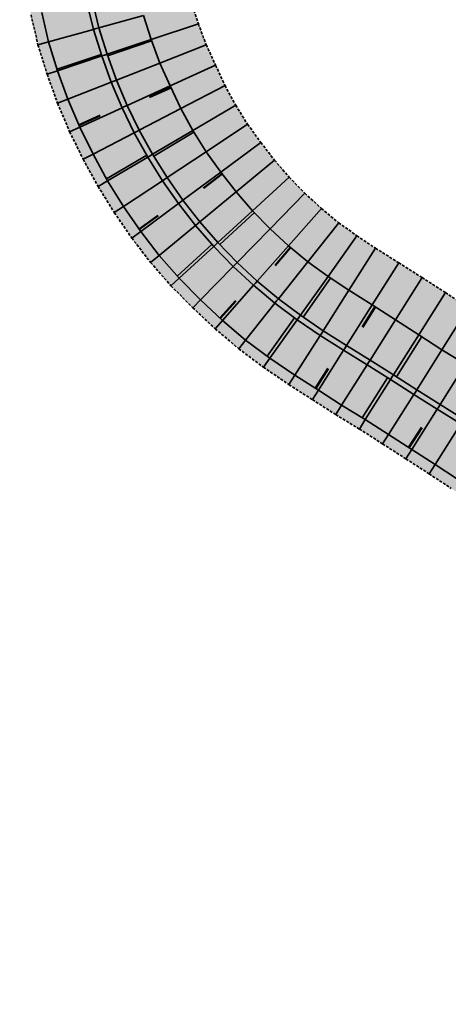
# Model space of a CAD drawing. Header units: metres. Extents: x 203098 to 221755, y 395694 to 403071.
# Tile 68 of 72: x 204405 to 204444, y 396292 to 396381. Entities that reach past the tile are written whole.
import ezdxf

# ---------------------------------------------------------------- set-up
doc = ezdxf.new("R2010")
doc.units = ezdxf.units.M
doc.linetypes.add('DASHED2', pattern=[0.375, 0.25, -0.125])
doc.layers.add('C3D-CORRIDOR', color=7, linetype='Continuous')
for name, color, linetype, lineweight in [('N-WA-GW-WATERBODEM-G', 122, 'Continuous', 35), ('N-WA-GW-WATERGANG_BODEM-G', 90, 'Continuous', 35), ('N-WA-GW-WATERGANG_INSTEEK-G', 90, 'Continuous', 35), ('N-WA-KG-ONDERHOUDGRENS_WATERSCHAP-G', 170, 'DASHED2', 35), ('N-WA-VH-VERHARDING_GRASBETONSTEEN-G', 102, 'Continuous', 35), ('N-WA-VH-VERHARDING_GRASBETONSTEEN-V', 75, 'Continuous', 18)]:
    doc.layers.add(name, color=color, linetype=linetype, lineweight=lineweight)
doc.layers.add('N-WA-GW-WATERBODEM-V', color=7, linetype='Continuous', lineweight=35, true_color=0x00cc99)

msp = doc.modelspace()

# ---------------------------------------------------------------- hatches: boundary and pattern name
at = {"layer": 'N-WA-GW-WATERBODEM-V', "linetype": 'Continuous', "lineweight": 35, "true_color": 0x00cc99}
for points in [[(204418.577, 396431.605), (204417.947, 396429.186), (204417.316, 396426.767), (204416.686, 396424.348), (204416.056, 396421.928), (204415.425, 396419.509), (204414.795, 396417.09), (204414.165, 396414.671), (204413.534, 396412.251), (204412.904, 396409.832), (204412.273, 396407.413), (204411.643, 396404.994), (204411.071, 396402.547), (204410.629, 396400.074), (204410.316, 396397.58), (204410.136, 396395.074), (204410.087, 396392.561), (204410.17, 396390.05), (204410.385, 396387.546), (204410.732, 396385.058), (204411.208, 396382.59), (204411.814, 396380.151), (204412.547, 396377.748), (204413.405, 396375.386), (204414.386, 396373.073), (204415.487, 396370.814), (204416.705, 396368.616), (204418.037, 396366.485), (204419.48, 396364.428), (204421.028, 396362.448), (204422.678, 396360.553), (204424.425, 396358.747), (204426.265, 396357.036), (204428.192, 396355.423), (204430.202, 396353.914), (204432.287, 396352.513), (204434.403, 396351.179), (204436.518, 396349.846), (204438.632, 396348.513), (204440.747, 396347.179), (204442.862, 396345.846), (204444.977, 396344.513), (204447.076, 396343.164), (204449.143, 396341.769), (204451.178, 396340.326), (204453.179, 396338.837), (204455.145, 396337.302), (204457.075, 396335.723), (204458.968, 396334.099), (204460.823, 396332.432), (204462.64, 396330.722), (204464.416, 396328.972), (204466.152, 396327.18), (204467.846, 396325.35), (204469.497, 396323.48), (204471.105, 396321.574), (204472.668, 396319.63), (204474.187, 396317.651), (204475.659, 396315.638), (204477.084, 396313.591), (204478.462, 396311.512), (204479.792, 396309.402), (204481.073, 396307.262), (204482.304, 396305.093), (204483.484, 396302.896), (204484.614, 396300.672), (204485.692, 396298.423), (204486.719, 396296.15), (204487.692, 396293.853), (204488.612, 396291.535), (204489.479, 396289.196), (204490.292, 396286.838), (204491.05, 396284.462), (204491.753, 396282.069), (204492.4, 396279.66), (204492.992, 396277.237), (204493.532, 396274.8), (204494.052, 396272.356), (204494.563, 396269.91), (204495.065, 396267.462), (204492.253, 396266.891), (204491.563, 396269.289), (204490.789, 396271.668), (204489.886, 396274.016), (204488.952, 396276.299), (204488.061, 396278.547), (204487.363, 396280.834), (204486.622, 396283.106), (204485.909, 396285.384), (204487.028, 396288.32), (204485.889, 396290.49), (204484.677, 396292.616), (204483.564, 396294.769), (204482.432, 396296.906), (204481.275, 396299.024), (204480.073, 396301.113), (204478.822, 396303.169), (204477.616, 396305.247), (204476.359, 396307.294), (204474.979, 396309.261), (204473.581, 396311.211), (204472.142, 396313.128), (204470.72, 396315.055), (204469.248, 396316.943), (204467.786, 396318.84), (204466.212, 396320.645), (204464.623, 396322.436), (204462.972, 396324.169), (204461.333, 396325.914), (204459.613, 396327.579), (204457.874, 396329.224), (204456.093, 396330.823), (204454.276, 396332.382), (204452.409, 396333.88), (204450.51, 396335.337), (204448.603, 396336.781), (204446.664, 396338.186), (204444.676, 396339.519), (204442.663, 396340.843), (204440.566, 396342.204), (204438.46, 396343.551), (204436.354, 396344.899), (204434.219, 396346.199), (204432.115, 396347.551), (204429.999, 396348.906), (204427.734, 396350.443), (204425.545, 396352.085), (204423.458, 396353.854), (204421.462, 396355.725), (204419.535, 396357.668), (204417.732, 396359.728), (204416.064, 396361.898), (204414.516, 396364.153), (204413.074, 396366.477), (204411.761, 396368.875), (204410.552, 396371.327), (204409.486, 396373.845), (204408.561, 396376.417), (204407.749, 396379.028), (204407.133, 396381.691), (204406.616, 396384.374), (204406.344, 396387.092), (204406.173, 396389.812), (204406.132, 396392.534), (204406.236, 396395.252), (204406.451, 396397.961), (204406.756, 396400.662), (204407.263, 396403.332), (204407.854, 396405.981), (204408.487, 396408.4), (204409.087, 396410.827), (204409.738, 396413.241), (204410.349, 396415.665), (204410.962, 396418.088), (204411.653, 396420.492), (204412.25, 396422.92), (204412.853, 396425.346), (204413.689, 396427.712), (204414.91, 396429.977), (204415.637, 396432.371), (204418.577, 396431.605)], [(204418.819, 396431.542), (204418.189, 396429.123), (204417.558, 396426.704), (204416.928, 396424.285), (204416.298, 396421.865), (204415.667, 396419.446), (204415.037, 396417.027), (204414.406, 396414.608), (204413.776, 396412.188), (204413.146, 396409.769), (204412.515, 396407.35), (204411.885, 396404.931), (204411.316, 396402.497), (204410.876, 396400.036), (204410.565, 396397.556), (204410.386, 396395.062), (204410.337, 396392.563), (204410.42, 396390.065), (204410.634, 396387.574), (204410.978, 396385.098), (204411.453, 396382.644), (204412.055, 396380.218), (204412.784, 396377.827), (204413.638, 396375.478), (204414.613, 396373.176), (204415.709, 396370.929), (204416.921, 396368.743), (204418.246, 396366.623), (204419.681, 396364.576), (204421.221, 396362.608), (204422.862, 396360.722), (204424.6, 396358.926), (204426.431, 396357.223), (204428.348, 396355.619), (204430.347, 396354.118), (204432.421, 396352.724), (204434.536, 396351.391), (204436.651, 396350.057), (204438.766, 396348.724), (204440.881, 396347.391), (204442.995, 396346.058), (204445.11, 396344.724), (204447.214, 396343.373), (204449.286, 396341.975), (204451.325, 396340.529), (204453.33, 396339.036), (204455.301, 396337.498), (204457.236, 396335.914), (204459.133, 396334.287), (204460.993, 396332.616), (204462.813, 396330.902), (204464.594, 396329.148), (204466.334, 396327.352), (204468.031, 396325.517), (204469.686, 396323.644), (204471.298, 396321.733), (204472.865, 396319.785), (204474.387, 396317.801), (204475.862, 396315.783), (204477.291, 396313.732), (204478.672, 396311.648), (204480.005, 396309.533), (204481.289, 396307.388), (204482.523, 396305.214), (204483.706, 396303.011), (204484.838, 396300.783), (204485.919, 396298.528), (204486.948, 396296.25), (204487.923, 396293.948), (204488.846, 396291.625), (204489.714, 396289.28), (204490.529, 396286.917), (204491.289, 396284.535), (204491.993, 396282.137), (204492.642, 396279.722), (204493.236, 396277.294), (204493.776, 396274.853), (204494.297, 396272.408), (204494.808, 396269.961), (204495.31, 396267.512), (204495.065, 396267.462), (204494.563, 396269.91), (204494.052, 396272.356), (204493.532, 396274.8), (204492.992, 396277.237), (204492.4, 396279.66), (204491.753, 396282.069), (204491.05, 396284.462), (204490.292, 396286.838), (204489.479, 396289.196), (204488.612, 396291.535), (204487.692, 396293.853), (204486.719, 396296.15), (204485.692, 396298.423), (204484.614, 396300.672), (204483.484, 396302.896), (204482.304, 396305.093), (204481.073, 396307.262), (204479.792, 396309.402), (204478.462, 396311.512), (204477.084, 396313.591), (204475.659, 396315.638), (204474.187, 396317.651), (204472.668, 396319.63), (204471.105, 396321.574), (204469.497, 396323.48), (204467.846, 396325.35), (204466.152, 396327.18), (204464.416, 396328.972), (204462.64, 396330.722), (204460.823, 396332.432), (204458.968, 396334.099), (204457.075, 396335.723), (204455.145, 396337.302), (204453.179, 396338.837), (204451.178, 396340.326), (204449.143, 396341.769), (204447.076, 396343.164), (204444.977, 396344.513), (204442.862, 396345.846), (204440.747, 396347.179), (204438.632, 396348.513), (204436.518, 396349.846), (204434.403, 396351.179), (204432.287, 396352.513), (204430.202, 396353.914), (204428.192, 396355.423), (204426.265, 396357.036), (204424.425, 396358.747), (204422.678, 396360.553), (204421.028, 396362.448), (204419.48, 396364.428), (204418.037, 396366.485), (204416.705, 396368.616), (204415.487, 396370.814), (204414.386, 396373.073), (204413.405, 396375.386), (204412.547, 396377.748), (204411.814, 396380.151), (204411.208, 396382.59), (204410.732, 396385.058), (204410.385, 396387.546), (204410.17, 396390.05), (204410.087, 396392.561), (204410.136, 396395.074), (204410.316, 396397.58), (204410.629, 396400.074), (204411.071, 396402.547), (204411.643, 396404.994), (204412.273, 396407.413), (204412.904, 396409.832), (204413.534, 396412.251), (204414.165, 396414.671), (204414.795, 396417.09), (204415.425, 396419.509), (204416.056, 396421.928), (204416.686, 396424.348), (204417.316, 396426.767), (204417.947, 396429.186), (204418.577, 396431.605), (204418.819, 396431.542)], [(204419.061, 396431.479), (204418.431, 396429.06), (204417.8, 396426.641), (204417.17, 396424.222), (204416.539, 396421.802), (204415.909, 396419.383), (204415.279, 396416.964), (204414.648, 396414.545), (204414.018, 396412.125), (204413.388, 396409.706), (204412.757, 396407.287), (204412.127, 396404.868), (204411.561, 396402.446), (204411.123, 396399.998), (204410.814, 396397.531), (204410.635, 396395.051), (204410.587, 396392.565), (204410.669, 396390.08), (204410.882, 396387.602), (204411.225, 396385.139), (204411.697, 396382.698), (204412.296, 396380.285), (204413.021, 396377.906), (204413.87, 396375.569), (204414.841, 396373.28), (204415.931, 396371.045), (204417.136, 396368.87), (204418.454, 396366.761), (204419.881, 396364.725), (204421.413, 396362.767), (204423.046, 396360.891), (204424.775, 396359.104), (204426.596, 396357.411), (204428.503, 396355.815), (204430.491, 396354.322), (204432.555, 396352.935), (204434.669, 396351.602), (204436.784, 396350.269), (204438.899, 396348.936), (204441.014, 396347.602), (204443.129, 396346.269), (204445.244, 396344.936), (204447.351, 396343.582), (204449.428, 396342.18), (204451.472, 396340.731), (204453.482, 396339.235), (204455.457, 396337.693), (204457.396, 396336.106), (204459.298, 396334.474), (204461.162, 396332.8), (204462.987, 396331.082), (204464.771, 396329.324), (204466.515, 396327.524), (204468.217, 396325.685), (204469.876, 396323.807), (204471.491, 396321.892), (204473.062, 396319.939), (204474.587, 396317.951), (204476.066, 396315.929), (204477.498, 396313.872), (204478.882, 396311.784), (204480.218, 396309.664), (204481.505, 396307.514), (204482.741, 396305.334), (204483.928, 396303.127), (204485.063, 396300.893), (204486.146, 396298.634), (204487.177, 396296.35), (204488.155, 396294.043), (204489.079, 396291.714), (204489.95, 396289.365), (204490.766, 396286.996), (204491.528, 396284.608), (204492.234, 396282.204), (204492.885, 396279.785), (204493.479, 396277.35), (204494.02, 396274.906), (204494.541, 396272.459), (204495.053, 396270.011), (204495.555, 396267.561), (204495.31, 396267.512), (204494.808, 396269.961), (204494.297, 396272.408), (204493.776, 396274.853), (204493.236, 396277.294), (204492.642, 396279.722), (204491.993, 396282.137), (204491.289, 396284.535), (204490.529, 396286.917), (204489.714, 396289.28), (204488.846, 396291.625), (204487.923, 396293.948), (204486.948, 396296.25), (204485.919, 396298.528), (204484.838, 396300.783), (204483.706, 396303.011), (204482.523, 396305.214), (204481.289, 396307.388), (204480.005, 396309.533), (204478.672, 396311.648), (204477.291, 396313.732), (204475.862, 396315.783), (204474.387, 396317.801), (204472.865, 396319.785), (204471.298, 396321.733), (204469.686, 396323.644), (204468.031, 396325.517), (204466.334, 396327.352), (204464.594, 396329.148), (204462.813, 396330.902), (204460.993, 396332.616), (204459.133, 396334.287), (204457.236, 396335.914), (204455.301, 396337.498), (204453.33, 396339.036), (204451.325, 396340.529), (204449.286, 396341.975), (204447.214, 396343.373), (204445.11, 396344.724), (204442.995, 396346.058), (204440.881, 396347.391), (204438.766, 396348.724), (204436.651, 396350.057), (204434.536, 396351.391), (204432.421, 396352.724), (204430.347, 396354.118), (204428.348, 396355.619), (204426.431, 396357.223), (204424.6, 396358.926), (204422.862, 396360.722), (204421.221, 396362.608), (204419.681, 396364.576), (204418.246, 396366.623), (204416.921, 396368.743), (204415.709, 396370.929), (204414.613, 396373.176), (204413.638, 396375.478), (204412.784, 396377.827), (204412.055, 396380.218), (204411.453, 396382.644), (204410.978, 396385.098), (204410.634, 396387.574), (204410.42, 396390.065), (204410.337, 396392.563), (204410.386, 396395.062), (204410.565, 396397.556), (204410.876, 396400.036), (204411.316, 396402.497), (204411.885, 396404.931), (204412.515, 396407.35), (204413.146, 396409.769), (204413.776, 396412.188), (204414.406, 396414.608), (204415.037, 396417.027), (204415.667, 396419.446), (204416.298, 396421.865), (204416.928, 396424.285), (204417.558, 396426.704), (204418.189, 396429.123), (204418.819, 396431.542), (204419.061, 396431.479)], [(204422.751, 396430.518), (204422.16, 396428.088), (204421.561, 396425.661), (204420.969, 396423.232), (204420.35, 396420.809), (204419.696, 396418.396), (204419.083, 396415.973), (204418.476, 396413.547), (204417.778, 396411.146), (204417.155, 396408.724), (204416.565, 396406.295), (204415.93, 396403.877), (204415.386, 396401.657), (204415.031, 396399.405), (204414.758, 396397.142), (204414.57, 396394.871), (204414.563, 396392.592), (204414.673, 396390.318), (204414.879, 396388.052), (204415.238, 396385.806), (204415.718, 396383.585), (204416.305, 396381.393), (204417.005, 396379.236), (204417.794, 396377.113), (204418.737, 396375.054), (204419.691, 396373.002), (204420.77, 396371.011), (204421.973, 396369.092), (204423.301, 396367.258), (204424.687, 396365.469), (204426.166, 396363.755), (204427.75, 396362.138), (204429.415, 396360.605), (204431.157, 396359.161), (204432.99, 396357.838), (204434.869, 396356.582), (204436.977, 396355.262), (204439.089, 396353.925), (204441.191, 396352.571), (204443.288, 396351.209), (204445.423, 396349.909), (204447.564, 396348.616), (204449.723, 396347.184), (204451.877, 396345.72), (204454.01, 396344.224), (204456.12, 396342.696), (204458.18, 396341.099), (204460.209, 396339.463), (204462.183, 396337.76), (204464.131, 396336.029), (204466.034, 396334.247), (204467.883, 396332.409), (204469.705, 396330.545), (204471.484, 396328.639), (204473.2, 396326.676), (204474.893, 396324.694), (204476.521, 396322.657), (204478.132, 396320.607), (204479.67, 396318.501), (204481.132, 396316.342), (204482.554, 396314.157), (204483.824, 396311.879), (204485.048, 396309.579), (204486.264, 396307.28), (204487.625, 396305.06), (204488.694, 396302.686), (204489.782, 396300.326), (204490.786, 396297.93), (204491.636, 396295.472), (204492.337, 396292.964), (204492.899, 396290.419), (204495.482, 396288.56), (204496.15, 396286.024), (204496.88, 396283.511), (204497.535, 396280.978), (204498.096, 396278.422), (204498.353, 396275.837), (204498.35, 396273.263), (204498.598, 396270.745), (204498.783, 396268.216), (204495.555, 396267.561), (204495.053, 396270.011), (204494.541, 396272.459), (204494.02, 396274.906), (204493.479, 396277.35), (204492.885, 396279.785), (204492.234, 396282.204), (204491.528, 396284.608), (204490.766, 396286.996), (204489.95, 396289.365), (204489.079, 396291.714), (204488.155, 396294.043), (204487.177, 396296.35), (204486.146, 396298.634), (204485.063, 396300.893), (204483.928, 396303.127), (204482.741, 396305.334), (204481.505, 396307.514), (204480.218, 396309.664), (204478.882, 396311.784), (204477.498, 396313.872), (204476.066, 396315.929), (204474.587, 396317.951), (204473.062, 396319.939), (204471.491, 396321.892), (204469.876, 396323.807), (204468.217, 396325.685), (204466.515, 396327.524), (204464.771, 396329.324), (204462.987, 396331.082), (204461.162, 396332.8), (204459.298, 396334.474), (204457.396, 396336.106), (204455.457, 396337.693), (204453.482, 396339.235), (204451.472, 396340.731), (204449.428, 396342.18), (204447.351, 396343.582), (204445.244, 396344.936), (204443.129, 396346.269), (204441.014, 396347.602), (204438.899, 396348.936), (204436.784, 396350.269), (204434.669, 396351.602), (204432.555, 396352.935), (204430.491, 396354.322), (204428.503, 396355.815), (204426.596, 396357.411), (204424.775, 396359.104), (204423.046, 396360.891), (204421.413, 396362.767), (204419.881, 396364.725), (204418.454, 396366.761), (204417.136, 396368.87), (204415.931, 396371.045), (204414.841, 396373.28), (204413.87, 396375.569), (204413.021, 396377.906), (204412.296, 396380.285), (204411.697, 396382.698), (204411.225, 396385.139), (204410.882, 396387.602), (204410.669, 396390.08), (204410.587, 396392.565), (204410.635, 396395.051), (204410.814, 396397.531), (204411.123, 396399.998), (204411.561, 396402.446), (204412.127, 396404.868), (204412.757, 396407.287), (204413.388, 396409.706), (204414.018, 396412.125), (204414.648, 396414.545), (204415.279, 396416.964), (204415.909, 396419.383), (204416.539, 396421.802), (204417.17, 396424.222), (204417.8, 396426.641), (204418.431, 396429.06), (204419.061, 396431.479), (204422.751, 396430.518)]]:
    msp.add_hatch(color=122, dxfattribs=at).paths.add_polyline_path(points, flags=0)
at = {"layer": 'N-WA-VH-VERHARDING_GRASBETONSTEEN-V', "linetype": 'Continuous', "lineweight": 18}
msp.add_hatch(color=75, dxfattribs=at).paths.add_polyline_path([(204415.637, 396432.371), (204414.91, 396429.977), (204413.689, 396427.712), (204412.853, 396425.346), (204412.25, 396422.92), (204411.653, 396420.492), (204410.962, 396418.088), (204410.349, 396415.665), (204409.738, 396413.241), (204409.087, 396410.827), (204408.487, 396408.4), (204407.854, 396405.981), (204407.263, 396403.332), (204406.756, 396400.662), (204406.451, 396397.961), (204406.236, 396395.252), (204406.132, 396392.534), (204406.173, 396389.812), (204406.344, 396387.092), (204406.616, 396384.374), (204407.133, 396381.691), (204407.749, 396379.028), (204408.561, 396376.417), (204409.486, 396373.845), (204410.552, 396371.327), (204411.761, 396368.875), (204413.074, 396366.477), (204414.516, 396364.153), (204416.064, 396361.898), (204417.732, 396359.728), (204419.535, 396357.668), (204421.462, 396355.725), (204423.458, 396353.854), (204425.545, 396352.085), (204427.734, 396350.443), (204429.999, 396348.906), (204432.115, 396347.551), (204434.219, 396346.199), (204436.354, 396344.899), (204438.46, 396343.551), (204440.566, 396342.204), (204442.663, 396340.843), (204444.676, 396339.519), (204446.664, 396338.186), (204448.603, 396336.781), (204450.51, 396335.337), (204452.409, 396333.88), (204454.276, 396332.382), (204456.093, 396330.823), (204457.874, 396329.224), (204459.613, 396327.579), (204461.333, 396325.914), (204462.972, 396324.169), (204464.623, 396322.436), (204466.212, 396320.645), (204467.786, 396318.84), (204469.248, 396316.943), (204470.72, 396315.055), (204472.142, 396313.128), (204473.581, 396311.211), (204474.979, 396309.261), (204476.359, 396307.294), (204477.616, 396305.247), (204478.822, 396303.169), (204480.073, 396301.113), (204481.275, 396299.024), (204482.432, 396296.906), (204483.564, 396294.769), (204484.677, 396292.616), (204485.889, 396290.49), (204487.028, 396288.32), (204485.909, 396285.384), (204486.622, 396283.106), (204485.666, 396282.813), (204484.96, 396285.07), (204486.086, 396287.983), (204484.955, 396290.132), (204483.752, 396292.236), (204482.648, 396294.368), (204481.525, 396296.484), (204480.378, 396298.581), (204479.186, 396300.649), (204477.946, 396302.686), (204476.752, 396304.744), (204475.507, 396306.771), (204474.139, 396308.718), (204472.754, 396310.649), (204471.328, 396312.547), (204469.92, 396314.455), (204468.462, 396316.325), (204467.014, 396318.204), (204465.455, 396319.992), (204463.882, 396321.765), (204462.246, 396323.482), (204460.623, 396325.21), (204458.919, 396326.859), (204457.197, 396328.488), (204455.433, 396330.072), (204453.634, 396331.616), (204451.784, 396333.098), (204449.904, 396334.541), (204448.015, 396335.972), (204446.095, 396337.364), (204444.126, 396338.684), (204442.13, 396339.997), (204440.032, 396341.358), (204437.927, 396342.705), (204435.821, 396344.053), (204433.685, 396345.353), (204431.582, 396346.705), (204429.463, 396348.061), (204427.155, 396349.628), (204424.924, 396351.301), (204422.796, 396353.105), (204420.762, 396355.011), (204418.799, 396356.992), (204416.961, 396359.091), (204415.261, 396361.302), (204413.683, 396363.601), (204412.213, 396365.969), (204410.874, 396368.413), (204409.642, 396370.912), (204408.556, 396373.479), (204407.612, 396376.1), (204406.785, 396378.761), (204406.157, 396381.476), (204405.63, 396384.21), (204405.35, 396386.98), (204405.174, 396389.753), (204405.132, 396392.527), (204405.237, 396395.298), (204405.456, 396398.059), (204405.768, 396400.812), (204406.284, 396403.534), (204406.887, 396406.233), (204407.519, 396408.652), (204408.12, 396411.079), (204408.77, 396413.493), (204409.381, 396415.917), (204409.995, 396418.341), (204410.686, 396420.744), (204411.282, 396423.172), (204411.885, 396425.599), (204412.722, 396427.964), (204413.943, 396430.229), (204414.669, 396432.624)])
msp.add_hatch(color=75, dxfattribs=at).paths.add_polyline_path([(204427.105, 396429.383), (204426.515, 396426.953), (204425.915, 396424.526), (204425.323, 396422.097), (204424.705, 396419.675), (204424.051, 396417.262), (204423.438, 396414.838), (204422.831, 396412.413), (204422.133, 396410.011), (204421.51, 396407.59), (204420.919, 396405.16), (204420.284, 396402.742), (204419.793, 396400.749), (204419.479, 396398.729), (204419.237, 396396.701), (204419.065, 396394.666), (204419.063, 396392.623), (204419.165, 396390.585), (204419.351, 396388.555), (204419.677, 396386.543), (204420.113, 396384.554), (204420.642, 396382.591), (204421.273, 396380.661), (204421.982, 396378.76), (204422.833, 396376.919), (204423.683, 396375.08), (204424.647, 396373.296), (204425.725, 396371.577), (204426.917, 396369.937), (204428.157, 396368.334), (204429.481, 396366.798), (204430.9, 396365.351), (204432.392, 396363.979), (204433.953, 396362.687), (204435.597, 396361.506), (204437.28, 396360.382), (204439.377, 396359.069), (204441.489, 396357.732), (204443.591, 396356.377), (204445.688, 396355.016), (204447.823, 396353.716), (204449.964, 396352.423), (204452.197, 396350.943), (204454.438, 396349.421), (204456.655, 396347.865), (204458.848, 396346.274), (204460.99, 396344.614), (204463.099, 396342.912), (204465.151, 396341.142), (204467.177, 396339.341), (204469.156, 396337.488), (204471.078, 396335.577), (204472.972, 396333.639), (204474.822, 396331.657), (204476.607, 396329.617), (204478.367, 396327.555), (204480.059, 396325.437), (204481.733, 396323.305), (204483.333, 396321.115), (204484.854, 396318.871), (204486.333, 396316.6), (204487.659, 396314.234), (204488.936, 396311.845), (204490.203, 396309.456), (204491.613, 396307.144), (204492.729, 396304.678), (204493.862, 396302.225), (204494.909, 396299.734), (204495.799, 396297.18), (204496.538, 396294.576), (204497.136, 396291.934), (204499.754, 396289.977), (204500.452, 396287.342), (204501.212, 396284.73), (204501.894, 396282.096), (204502.479, 396279.44), (204502.752, 396276.783), (204502.753, 396274.192), (204503.004, 396271.657), (204503.193, 396269.111), (204498.783, 396268.216), (204498.598, 396270.745), (204498.35, 396273.263), (204498.353, 396275.837), (204498.096, 396278.422), (204497.535, 396280.978), (204496.88, 396283.511), (204496.15, 396286.024), (204495.482, 396288.56), (204492.899, 396290.419), (204492.337, 396292.964), (204491.636, 396295.472), (204490.786, 396297.93), (204489.782, 396300.326), (204488.694, 396302.686), (204487.625, 396305.06), (204486.264, 396307.28), (204485.048, 396309.579), (204483.824, 396311.879), (204482.554, 396314.157), (204481.132, 396316.342), (204479.67, 396318.501), (204478.132, 396320.607), (204476.521, 396322.657), (204474.893, 396324.694), (204473.2, 396326.676), (204471.484, 396328.639), (204469.705, 396330.545), (204467.883, 396332.409), (204466.034, 396334.247), (204464.131, 396336.029), (204462.183, 396337.76), (204460.209, 396339.463), (204458.18, 396341.099), (204456.12, 396342.696), (204454.01, 396344.224), (204451.877, 396345.72), (204449.723, 396347.184), (204447.564, 396348.616), (204445.423, 396349.909), (204443.288, 396351.209), (204441.191, 396352.571), (204439.089, 396353.925), (204436.977, 396355.262), (204434.869, 396356.582), (204432.99, 396357.838), (204431.157, 396359.161), (204429.415, 396360.605), (204427.75, 396362.138), (204426.166, 396363.755), (204424.687, 396365.469), (204423.301, 396367.258), (204421.973, 396369.092), (204420.77, 396371.011), (204419.691, 396373.002), (204418.737, 396375.054), (204417.794, 396377.113), (204417.005, 396379.236), (204416.305, 396381.393), (204415.718, 396383.585), (204415.238, 396385.806), (204414.879, 396388.052), (204414.673, 396390.318), (204414.563, 396392.592), (204414.57, 396394.871), (204414.758, 396397.142), (204415.031, 396399.405), (204415.386, 396401.657), (204415.93, 396403.877), (204416.565, 396406.295), (204417.155, 396408.724), (204417.778, 396411.146), (204418.476, 396413.547), (204419.083, 396415.973), (204419.696, 396418.396), (204420.35, 396420.809), (204420.969, 396423.232), (204421.561, 396425.661), (204422.16, 396428.088), (204422.751, 396430.518), (204427.105, 396429.383)], flags=0)

# ---------------------------------------------------------------- linework, layer by layer
at = {"layer": 'C3D-CORRIDOR', "color": 7, "linetype": 'Continuous', "lineweight": 35}
for p, q in [((204417.051, 396379.11, 16.271), (204413.071, 396377.768, 13.471)), ((204408.515, 396376.564, 16.274), (204412.506, 396377.883, 13.472)), ((204420.868, 396370.856, 16.261), (204417.243, 396368.699, 13.449)), ((204412.974, 396366.66, 16.258), (204416.612, 396368.784, 13.449)), ((204426.328, 396363.589, 16.25), (204423.224, 396360.708, 13.426)), ((204419.36, 396357.868, 16.272), (204422.518, 396360.737, 13.427)), ((204433.224, 396357.682, 16.28), (204430.747, 396354.15, 13.404)), ((204427.477, 396350.636, 16.244), (204429.966, 396354.092, 13.405)), ((204441.461, 396352.395, 16.243), (204439.172, 396348.763, 13.381)), ((204436.09, 396345.059, 16.234), (204438.371, 396348.677, 13.383))]:
    msp.add_line(p, q, dxfattribs=at)
at = {"layer": 'C3D-CORRIDOR', "color": 7, "linetype": 'Continuous', "lineweight": 50}
for p, q in [((204418.804, 396374.911, 16.312), (204416.861, 396374.017, 14.886)), ((204410.482, 396371.494, 16.269), (204412.401, 396372.36, 14.865)), ((204423.428, 396367.094, 16.274), (204421.725, 396365.82, 14.856)), ((204415.93, 396362.094, 16.27), (204417.642, 396363.35, 14.854)), ((204429.612, 396360.441, 16.256), (204428.212, 396358.836, 14.835)), ((204423.244, 396354.055, 16.244), (204424.656, 396355.637, 14.83)), ((204437.249, 396355.089, 16.276), (204436.096, 396353.26, 14.834)), ((204431.855, 396347.717, 16.252), (204432.998, 396349.53, 14.823)), ((204440.306, 396342.37, 16.241), (204441.453, 396344.19, 14.806))]:
    msp.add_line(p, q, dxfattribs=at)
at = {"layer": 'N-WA-GW-WATERBODEM-G', "color": 122, "linetype": 'Continuous', "lineweight": 35}
for p, q in [((204412.296, 396380.285, 13.477), (204416.305, 396381.393, 16.25)), ((204412.055, 396380.218, 13.477), (204411.814, 396380.151, 13.477)), ((204412.055, 396380.218, 13.477), (204412.296, 396380.285, 13.477)), ((204411.814, 396380.151, 13.477), (204407.749, 396379.028, 16.289)), ((204413.021, 396377.906, 13.471), (204417.005, 396379.236, 16.271)), ((204412.547, 396377.748, 13.471), (204408.561, 396376.417, 16.273)), ((204412.784, 396377.827, 13.471), (204412.547, 396377.748, 13.471)), ((204412.784, 396377.827, 13.471), (204413.021, 396377.906, 13.471)), ((204413.87, 396375.569, 13.466), (204417.794, 396377.113, 16.277)), ((204413.405, 396375.386, 13.466), (204409.486, 396373.845, 16.273)), ((204413.638, 396375.478, 13.466), (204413.405, 396375.386, 13.466)), ((204413.638, 396375.478, 13.466), (204413.87, 396375.569, 13.466)), ((204414.841, 396373.28, 13.46), (204418.737, 396375.054, 16.314)), ((204414.613, 396373.176, 13.46), (204414.386, 396373.073, 13.46)), ((204414.613, 396373.176, 13.46), (204414.841, 396373.28, 13.46)), ((204414.386, 396373.073, 13.46), (204410.552, 396371.327, 16.268)), ((204415.931, 396371.045, 13.455), (204419.691, 396373.002, 16.281)), ((204415.487, 396370.814, 13.455), (204411.761, 396368.875, 16.255)), ((204415.709, 396370.929, 13.455), (204415.487, 396370.814, 13.455)), ((204415.709, 396370.929, 13.455), (204415.931, 396371.045, 13.455)), ((204417.136, 396368.87, 13.449), (204420.77, 396371.011, 16.261)), ((204416.921, 396368.743, 13.449), (204416.705, 396368.616, 13.449)), ((204416.921, 396368.743, 13.449), (204417.136, 396368.87, 13.449)), ((204418.454, 396366.761, 13.443), (204421.973, 396369.092, 16.257)), ((204416.705, 396368.616, 13.449), (204413.074, 396366.477, 16.259)), ((204419.881, 396364.725, 13.438), (204423.301, 396367.258, 16.275)), ((204418.037, 396366.485, 13.443), (204414.516, 396364.153, 16.259)), ((204418.246, 396366.623, 13.443), (204418.037, 396366.485, 13.443)), ((204418.246, 396366.623, 13.443), (204418.454, 396366.761, 13.443)), ((204421.413, 396362.767, 13.432), (204424.687, 396365.469, 16.262)), ((204419.48, 396364.428, 13.438), (204416.064, 396361.898, 16.271)), ((204419.681, 396364.576, 13.438), (204419.48, 396364.428, 13.438)), ((204419.681, 396364.576, 13.438), (204419.881, 396364.725, 13.438)), ((204423.046, 396360.891, 13.427), (204426.166, 396363.755, 16.249)), ((204421.028, 396362.448, 13.432), (204417.732, 396359.728, 16.281)), ((204421.221, 396362.608, 13.432), (204421.028, 396362.448, 13.432)), ((204421.221, 396362.608, 13.432), (204421.413, 396362.767, 13.432)), ((204424.775, 396359.104, 13.421), (204427.75, 396362.138, 16.253)), ((204422.862, 396360.722, 13.427), (204422.678, 396360.553, 13.427)), ((204422.862, 396360.722, 13.427), (204423.046, 396360.891, 13.427)), ((204422.678, 396360.553, 13.427), (204419.535, 396357.668, 16.271)), ((204426.596, 396357.411, 13.415), (204429.415, 396360.605, 16.255)), ((204424.6, 396358.926, 13.421), (204424.425, 396358.747, 13.421)), ((204424.6, 396358.926, 13.421), (204424.775, 396359.104, 13.421)), ((204428.503, 396355.815, 13.41), (204431.157, 396359.161, 16.257)), ((204424.425, 396358.747, 13.421), (204421.462, 396355.725, 16.243)), ((204426.431, 396357.223, 13.415), (204426.265, 396357.036, 13.415)), ((204426.431, 396357.223, 13.415), (204426.596, 396357.411, 13.415)), ((204430.491, 396354.322, 13.404), (204432.99, 396357.838, 16.28)), ((204426.265, 396357.036, 13.415), (204423.458, 396353.854, 16.244)), ((204432.555, 396352.935, 13.399), (204434.869, 396356.582, 16.278)), ((204428.192, 396355.423, 13.41), (204425.545, 396352.085, 16.25)), ((204428.348, 396355.619, 13.41), (204428.192, 396355.423, 13.41)), ((204428.348, 396355.619, 13.41), (204428.503, 396355.815, 13.41)), ((204434.669, 396351.602, 13.393), (204436.977, 396355.262, 16.277)), ((204430.202, 396353.914, 13.404), (204427.734, 396350.443, 16.244)), ((204430.347, 396354.118, 13.404), (204430.202, 396353.914, 13.404)), ((204430.347, 396354.118, 13.404), (204430.491, 396354.322, 13.404)), ((204436.784, 396350.269, 13.387), (204439.089, 396353.925, 16.269)), ((204432.421, 396352.724, 13.399), (204432.287, 396352.513, 13.399)), ((204432.421, 396352.724, 13.399), (204432.555, 396352.935, 13.399)), ((204432.287, 396352.513, 13.399), (204429.999, 396348.906, 16.246)), ((204438.899, 396348.936, 13.382), (204441.191, 396352.571, 16.247)), ((204434.403, 396351.179, 13.393), (204432.115, 396347.551, 16.253)), ((204434.536, 396351.391, 13.393), (204434.403, 396351.179, 13.393)), ((204434.536, 396351.391, 13.393), (204434.669, 396351.602, 13.393)), ((204441.014, 396347.602, 13.376), (204443.288, 396351.209, 16.219)), ((204436.651, 396350.057, 13.387), (204436.518, 396349.846, 13.387)), ((204436.651, 396350.057, 13.387), (204436.784, 396350.269, 13.387)), ((204436.518, 396349.846, 13.387), (204434.219, 396346.199, 16.261)), ((204443.129, 396346.269, 13.371), (204445.423, 396349.909, 16.239)), ((204438.632, 396348.513, 13.382), (204436.354, 396344.899, 16.23)), ((204438.766, 396348.724, 13.382), (204438.632, 396348.513, 13.382)), ((204438.766, 396348.724, 13.382), (204438.899, 396348.936, 13.382)), ((204440.881, 396347.391, 13.376), (204440.747, 396347.179, 13.376)), ((204440.881, 396347.391, 13.376), (204441.014, 396347.602, 13.376)), ((204440.747, 396347.179, 13.376), (204438.46, 396343.551, 16.236)), ((204442.862, 396345.846, 13.371), (204440.566, 396342.204, 16.241)), ((204442.995, 396346.058, 13.371), (204442.862, 396345.846, 13.371)), ((204442.995, 396346.058, 13.371), (204443.129, 396346.269, 13.371)), ((204444.977, 396344.513, 13.365), (204442.663, 396340.843, 16.257))]:
    msp.add_line(p, q, dxfattribs=at)
at = {"layer": 'N-WA-GW-WATERGANG_BODEM-G', "color": 90, "linetype": 'Continuous', "lineweight": 35}
for points in [[(204411.208, 396382.59), (204411.814, 396380.151), (204412.547, 396377.748), (204413.405, 396375.386), (204414.386, 396373.073), (204415.487, 396370.814), (204416.705, 396368.616), (204418.037, 396366.485), (204419.48, 396364.428), (204421.028, 396362.448), (204422.678, 396360.553), (204424.425, 396358.747), (204426.265, 396357.036), (204428.192, 396355.423), (204430.202, 396353.914), (204432.287, 396352.513), (204434.403, 396351.179), (204436.518, 396349.846), (204438.632, 396348.513), (204440.747, 396347.179), (204442.862, 396345.846), (204444.977, 396344.513)], [(204411.697, 396382.698), (204412.296, 396380.285), (204413.021, 396377.906), (204413.87, 396375.569), (204414.841, 396373.28), (204415.931, 396371.045), (204417.136, 396368.87), (204418.454, 396366.761), (204419.881, 396364.725), (204421.413, 396362.767), (204423.046, 396360.891), (204424.775, 396359.104), (204426.596, 396357.411), (204428.503, 396355.815), (204430.491, 396354.322), (204432.555, 396352.935), (204434.669, 396351.602), (204436.784, 396350.269), (204438.899, 396348.936), (204441.014, 396347.602), (204443.129, 396346.269), (204445.244, 396344.936)]]:
    msp.add_lwpolyline(points, dxfattribs=at)
at = {"layer": 'N-WA-GW-WATERGANG_INSTEEK-G', "color": 90, "linetype": 'Continuous', "lineweight": 35}
for points in [[(204407.133, 396381.691), (204407.749, 396379.028), (204408.561, 396376.417), (204409.486, 396373.845), (204410.552, 396371.327), (204411.761, 396368.875), (204413.074, 396366.477), (204414.516, 396364.153), (204416.064, 396361.898), (204417.732, 396359.728), (204419.535, 396357.668), (204421.462, 396355.725), (204423.458, 396353.854), (204425.545, 396352.085), (204427.734, 396350.443), (204429.999, 396348.906), (204432.115, 396347.551), (204434.219, 396346.199), (204436.354, 396344.899), (204438.46, 396343.551), (204440.566, 396342.204), (204442.663, 396340.843), (204444.676, 396339.519)], [(204416.305, 396381.393), (204417.005, 396379.236), (204417.794, 396377.113), (204418.737, 396375.054), (204419.691, 396373.002), (204420.77, 396371.011), (204421.973, 396369.092), (204423.301, 396367.258), (204424.687, 396365.469), (204426.166, 396363.755), (204427.75, 396362.138), (204429.415, 396360.605), (204431.157, 396359.161), (204432.99, 396357.838), (204434.869, 396356.582), (204436.977, 396355.262), (204439.089, 396353.925), (204441.191, 396352.571), (204443.288, 396351.209), (204445.423, 396349.909)]]:
    msp.add_lwpolyline(points, dxfattribs=at)
at = {"layer": 'N-WA-KG-ONDERHOUDGRENS_WATERSCHAP-G', "color": 170, "linetype": 'DASHED2', "lineweight": 35}
for points in [[(204420.642, 396382.591), (204421.273, 396380.661), (204421.982, 396378.76), (204422.833, 396376.919), (204423.683, 396375.08), (204424.647, 396373.296), (204425.725, 396371.577), (204426.917, 396369.937), (204428.157, 396368.334), (204429.481, 396366.798), (204430.9, 396365.351), (204432.392, 396363.979), (204433.953, 396362.687), (204435.597, 396361.506), (204437.28, 396360.382), (204439.377, 396359.069), (204441.489, 396357.732), (204443.591, 396356.377), (204445.688, 396355.016)], [(204406.157, 396381.476), (204406.785, 396378.761), (204407.612, 396376.1), (204408.556, 396373.479), (204409.642, 396370.912), (204410.874, 396368.413), (204412.213, 396365.969), (204413.683, 396363.601), (204415.261, 396361.302), (204416.961, 396359.091), (204418.799, 396356.992), (204420.762, 396355.011), (204422.796, 396353.105), (204424.924, 396351.301), (204427.155, 396349.628), (204429.463, 396348.061), (204431.582, 396346.705), (204433.685, 396345.353), (204435.821, 396344.053), (204437.927, 396342.705), (204440.032, 396341.358), (204442.13, 396339.997), (204444.126, 396338.684)]]:
    msp.add_lwpolyline(points, dxfattribs=at)
at = {"layer": 'N-WA-VH-VERHARDING_GRASBETONSTEEN-G', "color": 102, "linetype": 'Continuous', "lineweight": 35}
for p, q in [((204417.005, 396379.236, 16.271), (204421.273, 396380.661, 16.271)), ((204407.749, 396379.028, 16.289), (204406.785, 396378.761, 16.289)), ((204417.794, 396377.113, 16.277), (204421.982, 396378.76, 16.277)), ((204418.737, 396375.054, 16.314), (204422.833, 396376.919, 16.314)), ((204408.561, 396376.417, 16.273), (204407.612, 396376.1, 16.273)), ((204419.691, 396373.002, 16.281), (204423.683, 396375.08, 16.281)), ((204409.486, 396373.845, 16.273), (204408.556, 396373.479, 16.273)), ((204420.77, 396371.011, 16.261), (204424.647, 396373.296, 16.261)), ((204410.552, 396371.327, 16.268), (204409.642, 396370.912, 16.268)), ((204421.973, 396369.092, 16.257), (204425.725, 396371.577, 16.257)), ((204423.301, 396367.258, 16.275), (204426.917, 396369.937, 16.275)), ((204411.761, 396368.875, 16.255), (204410.874, 396368.413, 16.255)), ((204424.687, 396365.469, 16.262), (204428.157, 396368.334, 16.262)), ((204413.074, 396366.477, 16.259), (204412.213, 396365.969, 16.259)), ((204426.166, 396363.755, 16.249), (204429.481, 396366.798, 16.249)), ((204427.75, 396362.138, 16.253), (204430.9, 396365.351, 16.253)), ((204414.516, 396364.153, 16.259), (204413.683, 396363.601, 16.259)), ((204429.415, 396360.605, 16.255), (204432.392, 396363.979, 16.255)), ((204431.157, 396359.161, 16.257), (204433.953, 396362.687, 16.257)), ((204416.064, 396361.898, 16.271), (204415.261, 396361.302, 16.271)), ((204432.99, 396357.838, 16.28), (204435.597, 396361.506, 16.28)), ((204434.869, 396356.582, 16.278), (204437.28, 396360.382, 16.278)), ((204417.732, 396359.728, 16.281), (204416.961, 396359.091, 16.281)), ((204436.977, 396355.262, 16.277), (204439.377, 396359.069, 16.277)), ((204419.535, 396357.668, 16.271), (204418.799, 396356.992, 16.271)), ((204439.089, 396353.925, 16.269), (204441.489, 396357.732, 16.269)), ((204441.191, 396352.571, 16.247), (204443.591, 396356.377, 16.247)), ((204421.462, 396355.725, 16.243), (204420.762, 396355.011, 16.243)), ((204443.288, 396351.209, 16.219), (204445.688, 396355.016, 16.219)), ((204423.458, 396353.854, 16.244), (204422.796, 396353.105, 16.244)), ((204425.545, 396352.085, 16.25), (204424.924, 396351.301, 16.25)), ((204427.734, 396350.443, 16.244), (204427.155, 396349.628, 16.244)), ((204429.999, 396348.906, 16.246), (204429.463, 396348.061, 16.246)), ((204432.115, 396347.551, 16.253), (204431.582, 396346.705, 16.253)), ((204434.219, 396346.199, 16.261), (204433.685, 396345.353, 16.261)), ((204436.354, 396344.899, 16.23), (204435.821, 396344.053, 16.23)), ((204438.46, 396343.551, 16.236), (204437.927, 396342.705, 16.236)), ((204440.566, 396342.204, 16.241), (204440.032, 396341.358, 16.241)), ((204442.663, 396340.843, 16.257), (204442.13, 396339.997, 16.257))]:
    msp.add_line(p, q, dxfattribs=at)

doc.saveas('drawing.dxf')
